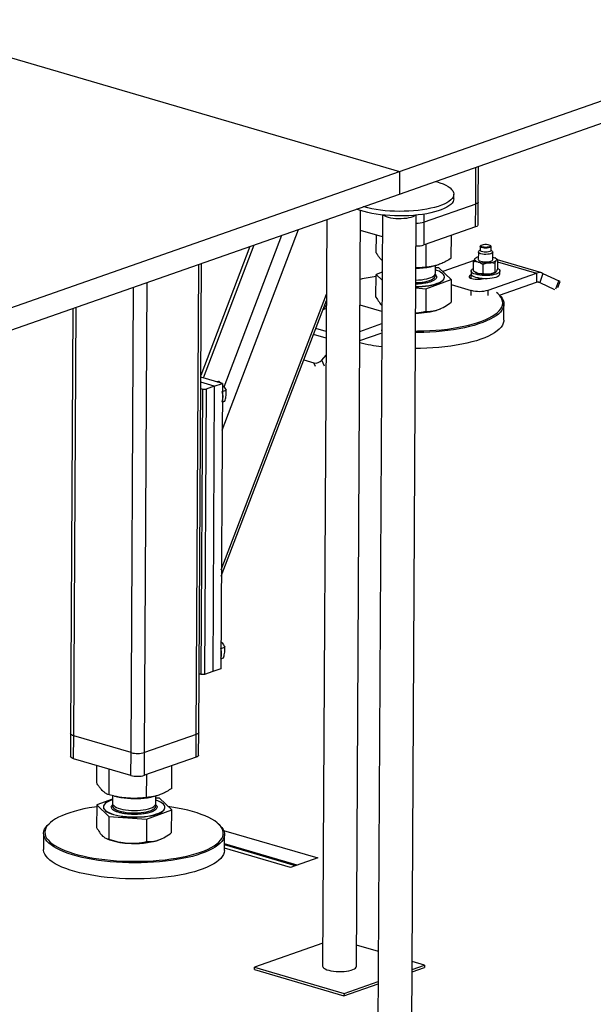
# Model space of a CAD drawing. Header units: millimetres. Extents: x 5 to 589, y 5 to 415.
# Tile 13 of 120: x 147 to 159, y 34 to 54. Entities that reach past the tile are written whole.
import ezdxf

# ---------------------------------------------------------------- set-up
doc = ezdxf.new("R2010")
doc.units = ezdxf.units.MM
doc.layers.add('TRAIT-FORT', color=4, linetype='Continuous', lineweight=25)

msp = doc.modelspace()

# ---------------------------------------------------------------- linework, layer by layer
at = {"layer": 'TRAIT-FORT', "color": 4, "linetype": 'Continuous', "lineweight": 25}
for p, q in [((154.913, 50.857), (164.947, 54.375)), ((143.763, 54.124), (154.913, 50.857)), ((154.91, 50.391), (164.944, 53.909)), ((156.492, 50.183), (156.496, 50.947)), ((156.543, 50.225), (156.547, 50.965)), ((144.879, 47.338), (154.913, 50.857)), ((154.913, 50.857), (154.91, 50.391)), ((144.876, 46.873), (154.91, 50.391)), ((156.035, 50.29), (156.035, 50.385)), ((156.492, 50.183), (155.421, 49.808)), ((156.489, 49.709), (156.492, 50.183)), ((156.54, 49.752), (156.543, 50.225)), ((153.403, 49.863), (153.317, 34.371)), ((154.017, 34.367), (154.104, 50.049)), ((154.104, 50.048), (154.105, 50.049)), ((154.558, 49.956), (154.433, 27.585)), ((155.133, 27.581), (155.258, 49.952)), ((155.421, 49.808), (155.422, 49.973)), ((151.231, 45.492), (152.819, 49.658)), ((155.419, 49.334), (155.421, 49.808)), ((156.489, 49.709), (155.419, 49.334)), ((151.272, 46.389), (152.471, 49.536)), ((154.555, 49.501), (154.102, 49.634)), ((154.429, 49.169), (154.431, 49.537)), ((155.985, 49.061), (155.988, 49.534)), ((151.809, 49.304), (150.788, 46.625)), ((150.847, 46.575), (151.899, 49.335)), ((155.462, 48.873), (155.464, 49.35)), ((156.584, 49.305), (156.584, 49.222)), ((156.603, 49.327), (156.591, 49.317)), ((156.803, 49.316), (156.791, 49.326)), ((156.809, 49.221), (156.809, 49.304)), ((156.497, 49.067), (156.489, 49.062)), ((156.546, 49.187), (156.545, 49.033)), ((156.584, 49.228), (156.555, 49.203)), ((156.838, 49.201), (156.809, 49.227)), ((156.845, 49.031), (156.846, 49.185)), ((156.906, 49.057), (156.894, 49.065)), ((156.943, 49.032), (156.942, 48.842)), ((150.695, 39.179), (150.75, 48.932)), ((150.747, 39.222), (150.801, 48.95)), ((155.552, 48.882), (155.597, 48.891)), ((155.655, 48.746), (155.656, 48.906)), ((155.728, 48.857), (155.656, 48.862)), ((155.983, 48.615), (155.728, 48.857)), ((156.458, 49.012), (155.806, 48.783)), ((156.446, 48.795), (156.447, 48.985)), ((156.638, 48.927), (156.637, 48.738)), ((156.886, 48.951), (156.885, 48.761)), ((157.863, 48.753), (156.943, 49.023)), ((156.943, 48.986), (157.753, 48.748)), ((154.423, 48.252), (154.426, 48.722)), ((154.551, 48.767), (154.426, 48.722)), ((154.426, 48.722), (154.55, 48.604)), ((155.843, 48.665), (155.843, 48.67)), ((156.394, 48.797), (156.394, 48.737)), ((156.401, 48.717), (156.396, 48.715)), ((156.396, 48.64), (156.396, 48.715)), ((156.483, 48.77), (156.495, 48.762)), ((156.543, 48.653), (156.543, 48.621)), ((156.657, 48.639), (156.661, 48.64)), ((156.75, 48.396), (157.753, 48.748)), ((156.892, 48.76), (156.9, 48.764)), ((156.994, 48.734), (156.994, 48.793)), ((157.753, 48.748), (157.752, 48.559)), ((157.886, 48.744), (157.819, 48.557)), ((157.886, 48.744), (158.216, 48.59)), ((149.343, 38.801), (149.397, 48.458)), ((149.625, 38.804), (149.68, 48.557)), ((155.249, 48.441), (155.459, 48.427)), ((155.459, 48.427), (155.456, 47.957)), ((155.459, 48.427), (155.983, 48.615)), ((155.983, 48.615), (155.98, 48.145)), ((155.982, 48.514), (156.397, 48.392)), ((156.987, 48.291), (157.752, 48.559)), ((157.795, 48.564), (157.819, 48.557)), ((157.819, 48.557), (158.124, 48.413)), ((158.156, 48.425), (158.216, 48.59)), ((158.196, 48.452), (158.241, 48.575)), ((151.215, 42.594), (153.395, 48.313)), ((156.396, 48.282), (156.397, 48.392)), ((156.749, 48.286), (156.75, 48.396)), ((156.967, 48.31), (156.944, 48.331)), ((148.137, 48.016), (148.087, 39.197)), ((148.153, 39.149), (148.203, 48.039)), ((151.215, 42.464), (153.394, 48.183)), ((153.393, 48.015), (153.32, 47.989)), ((154.547, 47.953), (154.093, 48.085)), ((155.758, 48.009), (155.762, 48.01)), ((157.075, 47.775), (157.076, 48.106)), ((153.326, 48.004), (153.326, 47.991)), ((155.718, 47.993), (155.758, 48.009)), ((153.39, 47.538), (153.172, 47.602)), ((154.09, 47.541), (154.545, 47.701)), ((153.39, 47.401), (153.125, 47.479)), ((154.089, 47.352), (154.527, 47.505)), ((154.544, 47.558), (154.527, 47.56)), ((153.3, 46.943), (153.388, 47.046)), ((152.923, 46.948), (153.134, 46.886)), ((153.168, 46.813), (153.134, 46.886)), ((153.358, 46.819), (153.3, 46.943)), ((151.237, 46.46), (150.788, 46.592)), ((151.07, 46.402), (150.787, 46.484)), ((151.07, 46.402), (150.902, 46.343)), ((151.07, 46.402), (151.037, 40.481)), ((151.07, 46.402), (151.237, 46.46)), ((151.138, 46.489), (151.17, 46.501)), ((151.17, 46.501), (151.202, 46.471)), ((151.237, 46.46), (151.204, 40.539)), ((150.787, 46.356), (150.832, 46.342)), ((150.799, 40.421), (150.832, 46.342)), ((150.832, 46.342), (150.902, 46.343)), ((150.902, 46.343), (150.869, 40.422)), ((151.236, 46.29), (151.314, 46.318)), ((151.235, 46.074), (151.291, 46.094)), ((151.206, 40.961), (151.285, 40.989)), ((151.205, 40.745), (151.261, 40.765)), ((151.037, 40.481), (150.869, 40.422)), ((151.204, 40.539), (151.037, 40.481)), ((150.799, 40.421), (150.754, 40.434)), ((150.869, 40.422), (150.799, 40.421)), ((148.087, 39.197), (148.085, 38.723)), ((148.151, 38.675), (148.153, 39.149)), ((149.343, 38.801), (148.153, 39.149)), ((150.695, 39.179), (149.625, 38.804)), ((150.693, 38.705), (150.695, 39.179)), ((150.744, 38.748), (150.747, 39.222)), ((149.34, 38.327), (148.151, 38.675)), ((149.34, 38.327), (149.343, 38.801)), ((149.623, 38.33), (149.625, 38.804)), ((150.693, 38.705), (149.623, 38.33)), ((148.632, 38.165), (148.634, 38.534)), ((148.887, 37.923), (148.89, 38.459)), ((150.189, 38.058), (150.192, 38.53)), ((149.665, 37.869), (149.668, 38.346)), ((148.959, 37.837), (148.63, 37.719)), ((148.96, 37.906), (148.959, 37.747)), ((149.003, 37.895), (149.064, 37.882)), ((149.755, 37.878), (149.801, 37.887)), ((149.859, 37.742), (149.86, 37.902)), ((149.932, 37.853), (149.859, 37.858)), ((150.187, 37.611), (149.932, 37.853)), ((148.63, 37.719), (148.627, 37.249)), ((148.63, 37.719), (148.884, 37.477)), ((148.769, 37.673), (148.769, 37.669)), ((148.943, 37.702), (148.965, 37.725)), ((149.663, 37.423), (150.187, 37.611)), ((150.047, 37.662), (150.047, 37.666)), ((150.184, 37.141), (150.187, 37.611)), ((148.884, 37.477), (148.882, 37.007)), ((148.884, 37.477), (149.663, 37.423)), ((149.663, 37.423), (149.66, 36.953)), ((147.665, 37.347), (147.642, 37.326)), ((151.171, 37.306), (151.148, 37.327)), ((151.262, 37.188), (153.217, 36.615)), ((147.53, 37.124), (147.528, 36.792)), ((148.821, 37.023), (148.847, 37.011)), ((149.922, 36.989), (149.962, 37.005)), ((149.962, 37.005), (149.966, 37.007)), ((151.278, 36.771), (151.28, 37.103)), ((152.789, 36.465), (151.279, 36.908)), ((152.756, 36.454), (151.279, 36.886)), ((152.648, 36.416), (151.279, 36.817)), ((153.217, 36.615), (152.648, 36.416)), ((153.319, 34.845), (151.901, 34.348)), ((154.472, 34.671), (154.019, 34.804)), ((151.901, 34.348), (153.76, 33.803)), ((151.901, 34.3), (151.901, 34.348)), ((155.17, 34.298), (155.432, 34.39)), ((155.17, 34.25), (155.432, 34.342)), ((155.432, 34.39), (155.171, 34.466)), ((155.432, 34.39), (155.432, 34.342)), ((151.901, 34.3), (153.759, 33.756)), ((153.759, 33.756), (154.468, 34.004)), ((153.76, 33.803), (154.469, 34.052)), ((153.76, 33.803), (153.759, 33.756))]:
    msp.add_line(p, q, dxfattribs=at)
at = {"layer": 'TRAIT-FORT', "color": 4, "linetype": 'Continuous', "lineweight": 25, "flags": 128}
for points in [[(155.666, 50.654), (155.681, 50.649), (155.75, 50.626), (155.813, 50.601), (155.869, 50.575), (155.917, 50.546), (155.958, 50.517), (155.99, 50.487), (156.014, 50.456), (156.029, 50.424), (156.035, 50.392), (156.032, 50.361), (156.021, 50.329), (156.001, 50.298), (155.973, 50.267), (155.936, 50.238), (155.891, 50.21), (155.839, 50.183), (155.779, 50.158), (155.712, 50.135), (155.639, 50.113), (155.561, 50.094), (155.477, 50.077), (155.389, 50.063), (155.297, 50.051), (155.202, 50.042), (155.105, 50.035), (155.007, 50.032), (154.907, 50.031), (154.808, 50.033), (154.709, 50.038), (154.612, 50.045), (154.517, 50.056), (154.426, 50.068), (154.338, 50.084), (154.255, 50.102), (154.176, 50.122), (154.158, 50.127)], [(156.035, 50.29), (156.032, 50.266), (156.021, 50.234), (156.001, 50.203), (155.972, 50.173), (155.935, 50.143), (155.891, 50.115), (155.838, 50.088), (155.778, 50.063), (155.712, 50.04), (155.639, 50.018), (155.56, 49.999), (155.477, 49.982), (155.389, 49.968), (155.297, 49.956), (155.202, 49.947), (155.105, 49.941), (155.006, 49.937), (154.907, 49.936), (154.807, 49.938), (154.709, 49.943), (154.612, 49.951), (154.517, 49.961), (154.425, 49.974), (154.337, 49.989), (154.254, 50.007), (154.176, 50.027), (154.103, 50.049), (154.037, 50.073), (154.022, 50.08)], [(156.543, 50.225), (156.541, 50.216), (156.531, 50.204), (156.515, 50.193), (156.492, 50.183)], [(156.543, 50.225), (156.541, 50.216), (156.531, 50.204), (156.515, 50.193), (156.492, 50.183)], [(155.239, 49.95), (155.217, 49.934), (155.186, 49.919), (155.148, 49.906), (155.104, 49.895), (155.055, 49.886), (155.003, 49.88), (154.947, 49.877), (154.891, 49.877), (154.835, 49.879), (154.781, 49.885), (154.731, 49.893), (154.684, 49.903), (154.644, 49.916), (154.611, 49.931), (154.585, 49.947), (154.577, 49.954)], [(156.54, 49.752), (156.538, 49.743), (156.529, 49.73), (156.512, 49.719), (156.489, 49.709)], [(156.73, 49.27), (156.699, 49.268), (156.667, 49.27), (156.638, 49.274), (156.613, 49.281), (156.595, 49.289), (156.586, 49.299), (156.585, 49.309), (156.591, 49.317)], [(156.727, 49.285), (156.697, 49.284), (156.668, 49.286), (156.641, 49.29), (156.619, 49.296), (156.604, 49.305), (156.597, 49.314), (156.6, 49.324), (156.61, 49.332), (156.629, 49.34), (156.653, 49.345), (156.682, 49.348), (156.712, 49.348), (156.74, 49.345), (156.765, 49.339), (156.784, 49.332), (156.794, 49.323), (156.797, 49.313), (156.79, 49.304), (156.775, 49.296), (156.754, 49.289), (156.727, 49.285)], [(156.803, 49.316), (156.808, 49.309), (156.809, 49.299), (156.8, 49.289), (156.783, 49.281), (156.759, 49.274), (156.73, 49.27)], [(156.543, 48.98), (156.523, 48.987), (156.505, 48.994), (156.491, 49.003), (156.481, 49.012), (156.474, 49.021), (156.471, 49.03), (156.471, 49.039), (156.476, 49.049)], [(156.545, 49.033), (156.546, 49.027), (156.555, 49.015), (156.573, 49.005), (156.598, 48.996), (156.63, 48.989), (156.665, 48.985), (156.703, 48.984), (156.74, 48.986)], [(156.741, 49.14), (156.704, 49.138), (156.666, 49.139), (156.631, 49.143), (156.599, 49.15), (156.574, 49.159), (156.556, 49.169), (156.547, 49.181), (156.548, 49.193), (156.555, 49.203)], [(156.73, 49.187), (156.698, 49.185), (156.667, 49.187), (156.637, 49.191), (156.613, 49.198), (156.595, 49.206), (156.585, 49.216), (156.584, 49.222)], [(156.809, 49.221), (156.808, 49.216), (156.8, 49.206), (156.783, 49.198), (156.759, 49.191), (156.73, 49.187)], [(156.838, 49.201), (156.842, 49.196), (156.846, 49.184), (156.841, 49.172), (156.827, 49.161), (156.804, 49.152), (156.775, 49.144), (156.741, 49.14)], [(156.848, 49.084), (156.868, 49.077), (156.886, 49.069), (156.9, 49.061), (156.91, 49.052), (156.917, 49.043), (156.92, 49.034), (156.92, 49.024), (156.915, 49.015)], [(156.942, 48.848), (156.961, 48.838), (156.981, 48.822), (156.992, 48.806), (156.994, 48.789), (156.987, 48.772), (156.971, 48.756), (156.946, 48.742), (156.914, 48.729), (156.876, 48.718), (156.832, 48.709), (156.783, 48.703), (156.732, 48.7), (156.68, 48.699), (156.628, 48.702), (156.578, 48.707), (156.532, 48.715), (156.491, 48.725), (156.455, 48.738), (156.427, 48.752), (156.408, 48.768), (156.397, 48.784), (156.394, 48.801), (156.402, 48.818), (156.417, 48.833), (156.442, 48.848), (156.446, 48.85)], [(156.74, 48.986), (156.774, 48.991), (156.803, 48.998), (156.826, 49.007), (156.84, 49.019), (156.845, 49.03), (156.845, 49.031)], [(155.249, 48.469), (155.305, 48.471), (155.379, 48.476), (155.451, 48.484), (155.519, 48.494), (155.582, 48.507), (155.641, 48.522), (155.693, 48.539), (155.738, 48.558), (155.776, 48.579), (155.806, 48.601), (155.827, 48.624), (155.84, 48.648), (155.843, 48.672), (155.838, 48.697), (155.824, 48.721), (155.801, 48.744), (155.77, 48.766), (155.731, 48.787), (155.684, 48.806), (155.655, 48.816)], [(155.249, 48.465), (155.305, 48.466), (155.379, 48.471), (155.451, 48.479), (155.519, 48.489), (155.582, 48.502), (155.641, 48.517), (155.693, 48.534), (155.738, 48.554), (155.776, 48.574), (155.806, 48.597), (155.827, 48.62), (155.84, 48.644), (155.843, 48.665)], [(155.25, 48.605), (155.304, 48.607), (155.364, 48.613), (155.421, 48.621), (155.474, 48.632), (155.522, 48.645), (155.563, 48.659), (155.597, 48.676), (155.624, 48.694), (155.643, 48.713), (155.653, 48.733), (155.655, 48.746)], [(155.25, 48.554), (155.257, 48.554), (155.319, 48.557), (155.378, 48.563), (155.434, 48.572), (155.486, 48.583), (155.532, 48.597), (155.572, 48.612), (155.605, 48.629), (155.629, 48.648), (155.646, 48.667)], [(156.396, 48.715), (156.374, 48.705), (156.359, 48.694), (156.352, 48.681), (156.354, 48.669), (156.365, 48.657), (156.383, 48.646), (156.41, 48.636), (156.441, 48.629), (156.478, 48.624), (156.516, 48.621), (156.555, 48.622), (156.593, 48.625), (156.627, 48.631), (156.657, 48.639)], [(156.394, 48.737), (156.396, 48.725), (156.407, 48.709), (156.427, 48.693), (156.455, 48.679), (156.49, 48.666), (156.532, 48.656), (156.578, 48.648), (156.628, 48.642), (156.679, 48.64), (156.732, 48.64), (156.783, 48.644), (156.831, 48.65), (156.875, 48.658), (156.914, 48.669), (156.946, 48.683), (156.97, 48.697), (156.986, 48.713), (156.993, 48.73), (156.994, 48.734)], [(155.244, 47.548), (155.285, 47.549), (155.412, 47.551), (155.538, 47.557), (155.663, 47.565), (155.785, 47.576), (155.905, 47.589), (156.021, 47.606), (156.134, 47.625), (156.242, 47.646), (156.345, 47.669), (156.443, 47.695), (156.534, 47.723), (156.62, 47.753), (156.698, 47.785), (156.77, 47.819), (156.834, 47.854), (156.89, 47.89), (156.938, 47.928), (156.978, 47.966), (157.009, 48.006), (157.032, 48.046), (157.046, 48.086), (157.051, 48.127), (157.048, 48.168), (157.036, 48.209), (157.015, 48.249), (156.985, 48.289), (156.947, 48.328), (156.925, 48.347)], [(156.967, 48.31), (156.97, 48.307), (157.009, 48.268), (157.039, 48.227), (157.06, 48.186), (157.073, 48.145), (157.076, 48.103), (157.071, 48.062), (157.057, 48.021), (157.034, 47.98), (157.002, 47.94), (156.961, 47.901), (156.913, 47.863), (156.856, 47.826), (156.791, 47.791), (156.718, 47.757), (156.639, 47.724), (156.552, 47.694), (156.459, 47.666), (156.36, 47.639), (156.256, 47.615), (156.146, 47.594), (156.032, 47.575), (155.914, 47.558), (155.793, 47.545), (155.669, 47.533), (155.543, 47.525), (155.415, 47.52), (155.286, 47.517), (155.244, 47.517)], [(153.365, 48.005), (153.352, 48.027), (153.342, 48.048)], [(157.075, 47.775), (157.073, 47.751), (157.063, 47.71), (157.044, 47.669), (157.017, 47.629), (156.981, 47.589), (156.936, 47.55), (156.883, 47.513), (156.822, 47.477), (156.754, 47.442), (156.677, 47.409), (156.594, 47.377), (156.505, 47.348), (156.409, 47.321), (156.307, 47.296), (156.2, 47.273), (156.088, 47.252), (155.972, 47.235), (155.852, 47.22), (155.729, 47.207), (155.604, 47.197), (155.477, 47.19), (155.348, 47.186), (155.242, 47.185)], [(148.153, 39.149), (148.127, 39.158), (148.107, 39.169), (148.093, 39.181), (148.087, 39.194), (148.087, 39.197)], [(148.153, 39.149), (148.127, 39.158), (148.107, 39.169), (148.093, 39.181), (148.087, 39.194), (148.087, 39.197)], [(150.747, 39.222), (150.745, 39.213), (150.735, 39.2), (150.719, 39.189), (150.695, 39.179)], [(150.747, 39.222), (150.745, 39.213), (150.735, 39.2), (150.719, 39.189), (150.695, 39.179)], [(148.151, 38.675), (148.124, 38.685), (148.104, 38.696), (148.091, 38.707), (148.085, 38.72), (148.085, 38.723)], [(150.744, 38.748), (150.742, 38.739), (150.733, 38.727), (150.716, 38.715), (150.693, 38.705)], [(148.959, 37.817), (148.92, 37.804), (148.875, 37.785), (148.837, 37.764), (148.807, 37.742), (148.786, 37.719), (148.773, 37.695), (148.77, 37.671), (148.775, 37.647), (148.789, 37.623), (148.812, 37.6), (148.843, 37.577), (148.882, 37.556), (148.929, 37.537), (148.982, 37.52), (149.041, 37.504), (149.106, 37.491), (149.174, 37.481), (149.246, 37.473), (149.321, 37.468), (149.396, 37.465), (149.472, 37.466), (149.546, 37.469), (149.619, 37.476), (149.689, 37.485), (149.755, 37.496), (149.816, 37.51), (149.871, 37.527), (149.92, 37.545), (149.962, 37.565), (149.996, 37.586), (150.021, 37.609), (150.038, 37.633), (150.046, 37.657), (150.046, 37.681), (150.036, 37.705), (150.017, 37.729), (149.99, 37.751), (149.955, 37.773), (149.912, 37.793), (149.862, 37.812), (149.859, 37.812)], [(148.63, 37.678), (148.585, 37.672), (148.473, 37.653), (148.365, 37.632), (148.262, 37.608), (148.164, 37.582), (148.073, 37.554), (147.987, 37.524), (147.909, 37.492), (147.837, 37.459), (147.773, 37.424), (147.717, 37.387), (147.669, 37.35), (147.629, 37.311), (147.598, 37.272), (147.575, 37.232), (147.561, 37.191), (147.555, 37.15), (147.559, 37.109), (147.571, 37.069), (147.592, 37.028), (147.622, 36.988), (147.66, 36.949), (147.707, 36.911)], [(147.707, 36.911), (147.761, 36.874), (147.824, 36.838), (147.894, 36.803), (147.971, 36.77), (148.055, 36.739), (148.146, 36.71), (148.242, 36.682), (148.344, 36.657), (148.451, 36.634), (148.563, 36.614), (148.678, 36.596), (148.797, 36.581), (148.919, 36.568), (149.044, 36.558), (149.17, 36.551), (149.297, 36.546), (149.425, 36.545), (149.552, 36.546), (149.679, 36.55), (149.805, 36.557), (149.928, 36.566), (150.049, 36.579), (150.168, 36.594), (150.282, 36.611), (150.392, 36.631), (150.498, 36.654), (150.598, 36.678), (150.693, 36.705), (150.782, 36.734), (150.864, 36.765), (150.939, 36.798), (151.006, 36.832), (151.067, 36.868), (151.119, 36.905), (151.163, 36.943), (151.199, 36.982), (151.226, 37.022), (151.244, 37.062), (151.254, 37.103), (151.255, 37.144), (151.247, 37.185), (151.23, 37.225), (151.205, 37.266), (151.171, 37.305), (151.128, 37.344), (151.078, 37.382), (151.019, 37.418), (150.953, 37.454), (150.879, 37.487), (150.799, 37.52), (150.711, 37.55), (150.618, 37.578), (150.518, 37.604), (150.414, 37.628), (150.304, 37.65), (150.191, 37.669), (150.114, 37.68)], [(148.769, 37.669), (148.769, 37.666), (148.775, 37.642), (148.789, 37.618), (148.812, 37.595), (148.843, 37.573), (148.882, 37.552), (148.929, 37.532), (148.982, 37.515), (149.041, 37.5), (149.106, 37.487), (149.174, 37.476), (149.246, 37.468), (149.321, 37.463), (149.396, 37.461), (149.472, 37.461), (149.546, 37.465), (149.619, 37.471), (149.689, 37.48), (149.755, 37.492), (149.816, 37.506), (149.871, 37.522), (149.92, 37.54), (149.962, 37.56), (149.996, 37.582), (150.021, 37.604), (150.038, 37.628), (150.046, 37.652), (150.047, 37.662)], [(148.959, 37.747), (148.959, 37.74), (148.967, 37.72), (148.983, 37.701), (149.007, 37.682), (149.039, 37.665), (149.078, 37.649), (149.124, 37.635), (149.175, 37.623), (149.231, 37.613), (149.29, 37.606), (149.352, 37.602), (149.414, 37.601), (149.477, 37.602), (149.538, 37.606), (149.597, 37.613), (149.652, 37.622), (149.702, 37.634), (149.747, 37.648), (149.785, 37.664), (149.816, 37.681), (149.838, 37.7), (149.853, 37.719), (149.859, 37.739), (149.859, 37.742)], [(148.966, 37.722), (148.959, 37.704), (148.96, 37.684), (148.97, 37.664), (148.988, 37.645), (149.014, 37.626), (149.048, 37.609), (149.089, 37.594), (149.136, 37.58), (149.188, 37.569), (149.245, 37.56), (149.305, 37.554), (149.367, 37.55), (149.43, 37.55), (149.492, 37.552), (149.553, 37.556), (149.611, 37.564), (149.665, 37.574), (149.714, 37.586), (149.757, 37.601), (149.793, 37.617), (149.822, 37.634), (149.843, 37.653), (149.855, 37.673), (149.858, 37.693), (149.853, 37.713), (149.851, 37.717)], [(147.684, 36.884), (147.637, 36.923), (147.598, 36.963), (147.568, 37.003), (147.546, 37.044), (147.534, 37.085), (147.53, 37.127), (147.536, 37.168), (147.55, 37.209), (147.573, 37.25), (147.605, 37.29), (147.642, 37.326)], [(151.171, 37.306), (151.194, 37.284), (151.229, 37.244), (151.255, 37.203), (151.271, 37.162), (151.28, 37.12), (151.279, 37.079), (151.269, 37.038), (151.25, 36.997), (151.223, 36.956), (151.186, 36.917), (151.142, 36.878), (151.089, 36.841), (151.028, 36.804), (150.959, 36.77), (150.883, 36.737), (150.8, 36.705), (150.71, 36.676), (150.614, 36.648), (150.513, 36.623), (150.406, 36.601), (150.294, 36.58), (150.178, 36.563), (150.058, 36.547), (149.935, 36.535), (149.81, 36.525), (149.683, 36.518), (149.554, 36.514), (149.425, 36.513), (149.295, 36.515), (149.166, 36.519), (149.039, 36.527), (148.913, 36.537), (148.789, 36.55), (148.668, 36.565), (148.551, 36.583), (148.438, 36.604), (148.33, 36.627), (148.226, 36.653), (148.128, 36.68), (148.037, 36.71), (147.952, 36.742), (147.873, 36.775), (147.802, 36.81), (147.739, 36.846), (147.684, 36.884)], [(151.278, 36.771), (151.278, 36.768), (151.273, 36.727), (151.259, 36.686), (151.236, 36.645), (151.204, 36.605), (151.163, 36.566), (151.115, 36.528), (151.058, 36.491), (150.993, 36.455), (150.92, 36.421), (150.841, 36.389), (150.754, 36.359), (150.661, 36.33), (150.562, 36.304), (150.458, 36.28), (150.348, 36.259), (150.234, 36.24), (150.116, 36.223), (149.995, 36.209), (149.871, 36.198), (149.745, 36.19), (149.617, 36.184), (149.488, 36.182), (149.358, 36.182), (149.229, 36.185), (149.101, 36.191), (148.974, 36.2), (148.849, 36.211), (148.726, 36.225), (148.607, 36.242), (148.492, 36.262), (148.381, 36.284), (148.275, 36.308), (148.175, 36.335), (148.08, 36.363), (147.991, 36.394), (147.91, 36.426), (147.835, 36.461), (147.768, 36.496), (147.709, 36.534), (147.657, 36.572), (147.614, 36.611), (147.58, 36.651), (147.554, 36.692), (147.537, 36.733), (147.529, 36.775), (147.528, 36.792)], [(153.317, 34.371), (153.318, 34.362), (153.326, 34.344), (153.344, 34.327), (153.369, 34.311), (153.403, 34.296), (153.443, 34.284), (153.489, 34.273), (153.54, 34.265), (153.594, 34.259), (153.65, 34.257), (153.706, 34.257), (153.761, 34.26), (153.814, 34.266), (153.863, 34.275), (153.907, 34.286), (153.945, 34.299), (153.975, 34.314), (153.998, 34.331), (154.012, 34.348), (154.017, 34.366), (154.017, 34.367)]]:
    msp.add_lwpolyline(points, dxfattribs=at)
at = {"layer": 'TRAIT-FORT', "color": 4, "linetype": 'Continuous', "lineweight": 25}
for centre, radius, start, end in [((155.28, 50.278), 0.491, 267.2795, 286.6969), ((155.277, 49.805), 0.491, 267.2795, 286.6969), ((156.573, 48.952), 0.137, 101.511, 135.054), ((155.233, 50.51), 1.659, 270.655, 281.0872), ((156.699, 49.57), 0.611, 255.2005, 275.9524), ((156.767, 49.199), 0.237, 268.9123, 308.7882), ((154.952, 44.923), 3.795, 97.9685, 103.0263), ((155.605, 48.695), 0.0501, 325.8456, 30.5933), ((156.594, 48.932), 0.196, 239.8882, 254.4992), ((156.698, 49.334), 0.611, 255.2005, 275.9524), ((156.744, 49.063), 0.337, 272.9079, 296.1667), ((157.815, 48.586), 0.174, 65.7733, 110.9147), ((157.783, 48.478), 0.087, 65.7733, 110.9147), ((158.205, 48.544), 0.0474, 40.406, 76.0034), ((156.566, 49.029), 0.658, 255.1271, 286.2293), ((153.597, 48.166), 0.248, 196.8647, 214.6446), ((155.258, 49.424), 1.503, 269.5431, 287.8132), ((155.035, 51.303), 4.106, 256.6816, 263.1109), ((153.168, 47.057), 0.174, 258.8782, 319.3271), ((150.931, 46.188), 0.32, 341.9727, 18.0369), ((150.901, 40.859), 0.32, 341.9727, 18.0369), ((149.478, 39.31), 0.527, 255.1271, 286.2293), ((149.475, 38.836), 0.527, 255.1271, 286.2293), ((149.421, 39.666), 1.82, 258.6685, 276.0428), ((149.47, 39.291), 1.442, 275.6982, 281.4343), ((149.329, 38.243), 1.323, 248.6522, 267.4946), ((149.424, 38.618), 1.704, 264.8239, 286.9794)]:
    msp.add_arc(centre, radius, start, end, dxfattribs=at)
for points, knots in [([(154.552, 49.011), (154.549, 49.014), (154.533, 49.028), (154.505, 49.061), (154.468, 49.109), (154.442, 49.148), (154.429, 49.169)], [0, 0, 0, 0, 0.088199, 0.370497, 0.669662, 1, 1, 1, 1]), ([(155.985, 49.061), (155.95, 49.039), (155.884, 48.998), (155.787, 48.95), (155.7, 48.917), (155.62, 48.895), (155.542, 48.88), (155.489, 48.875), (155.462, 48.873)], [0, 0, 0, 0, 0.202068, 0.3827, 0.555315, 0.692992, 0.838894, 1, 1, 1, 1]), ([(156.447, 48.985), (156.452, 48.998), (156.461, 49.024), (156.471, 49.04), (156.476, 49.049)], [0, 0, 0, 0, 0.493244, 1, 1, 1, 1]), ([(156.476, 49.049), (156.48, 49.054), (156.485, 49.06), (156.489, 49.062), (156.49, 49.062)], [0, 0, 0, 0, 0.8795809, 1, 1, 1, 1]), ([(156.906, 49.056), (156.914, 49.052), (156.926, 49.045), (156.938, 49.035), (156.943, 49.032)], [0, 0, 0, 0, 0.594816, 1, 1, 1, 1]), ([(156.943, 49.032), (156.939, 49.032), (156.93, 49.032), (156.92, 49.021), (156.915, 49.015)], [0, 0, 0, 0, 0.493244, 1, 1, 1, 1]), ([(155.462, 48.873), (155.41, 48.867), (155.34, 48.858), (155.269, 48.857), (155.252, 48.857)], [0, 0, 0, 0, 0.74641, 1, 1, 1, 1]), ([(156.543, 48.98), (156.529, 48.983), (156.502, 48.989), (156.47, 48.988), (156.452, 48.985), (156.447, 48.985)], [0, 0, 0, 0, 0.413688, 0.838028, 1, 1, 1, 1]), ([(156.638, 48.927), (156.623, 48.938), (156.592, 48.961), (156.559, 48.973), (156.543, 48.98)], [0, 0, 0, 0, 0.493244, 1, 1, 1, 1]), ([(156.762, 48.963), (156.745, 48.96), (156.709, 48.955), (156.668, 48.94), (156.645, 48.93), (156.638, 48.927)], [0, 0, 0, 0, 0.413688, 0.838028, 1, 1, 1, 1]), ([(156.886, 48.951), (156.866, 48.955), (156.826, 48.965), (156.784, 48.963), (156.762, 48.963)], [0, 0, 0, 0, 0.493244, 1, 1, 1, 1]), ([(156.915, 49.015), (156.911, 49.008), (156.903, 48.995), (156.893, 48.971), (156.888, 48.955), (156.886, 48.951)], [0, 0, 0, 0, 0.413688, 0.838028, 1, 1, 1, 1]), ([(156.942, 48.842), (156.938, 48.829), (156.928, 48.803), (156.919, 48.786), (156.914, 48.778)], [0, 0, 0, 0, 0.493244, 1, 1, 1, 1]), ([(155.67, 48.641), (155.663, 48.632), (155.648, 48.614), (155.605, 48.588), (155.545, 48.564), (155.47, 48.545), (155.398, 48.533), (155.336, 48.527), (155.292, 48.523), (155.263, 48.523), (155.25, 48.523)], [0, 0, 0, 0, 0.143184, 0.294945, 0.453015, 0.61444, 0.775865, 0.854991, 0.934138, 1, 1, 1, 1]), ([(155.648, 48.726), (155.652, 48.722), (155.663, 48.713), (155.676, 48.694), (155.683, 48.669), (155.675, 48.651), (155.67, 48.641)], [0, 0, 0, 0, 0.15171, 0.331185, 0.675316, 1, 1, 1, 1]), ([(156.541, 48.743), (156.528, 48.748), (156.501, 48.758), (156.469, 48.778), (156.451, 48.791), (156.446, 48.795)], [0, 0, 0, 0, 0.413688, 0.838028, 1, 1, 1, 1]), ([(156.637, 48.738), (156.622, 48.736), (156.591, 48.732), (156.558, 48.739), (156.541, 48.743)], [0, 0, 0, 0, 0.493244, 1, 1, 1, 1]), ([(156.761, 48.726), (156.743, 48.725), (156.708, 48.724), (156.667, 48.73), (156.643, 48.736), (156.637, 48.738)], [0, 0, 0, 0, 0.413688, 0.838028, 1, 1, 1, 1]), ([(156.885, 48.761), (156.865, 48.753), (156.825, 48.736), (156.782, 48.729), (156.761, 48.726)], [0, 0, 0, 0, 0.493244, 1, 1, 1, 1]), ([(156.914, 48.778), (156.91, 48.773), (156.901, 48.763), (156.892, 48.761), (156.887, 48.761), (156.885, 48.761)], [0, 0, 0, 0, 0.413688, 0.838028, 1, 1, 1, 1]), ([(154.423, 48.252), (154.444, 48.217), (154.475, 48.164), (154.517, 48.108), (154.537, 48.087), (154.547, 48.077)], [0, 0, 0, 0, 0.507691, 0.765577, 1, 1, 1, 1]), ([(155.718, 47.993), (155.762, 48.012), (155.851, 48.049), (155.937, 48.113), (155.98, 48.145)], [0, 0, 0, 0, 0.494511, 1, 1, 1, 1]), ([(155.246, 47.927), (155.251, 47.927), (155.323, 47.928), (155.392, 47.943), (155.456, 47.957)], [0, 0, 0, 0, 0.071157, 1, 1, 1, 1]), ([(155.456, 47.957), (155.499, 47.956), (155.563, 47.956), (155.651, 47.971), (155.696, 47.986), (155.718, 47.993)], [0, 0, 0, 0, 0.495251, 0.746818, 1, 1, 1, 1]), ([(151.17, 46.501), (151.159, 46.499), (151.148, 46.496), (151.131, 46.492), (151.129, 46.492)], [0, 0, 0, 0, 0.87968, 1, 1, 1, 1]), ([(151.237, 46.434), (151.245, 46.425), (151.265, 46.402), (151.291, 46.363), (151.307, 46.333), (151.314, 46.318)], [0, 0, 0, 0, 0.240127, 0.616582, 1, 1, 1, 1]), ([(151.291, 46.094), (151.299, 46.124), (151.312, 46.174), (151.319, 46.242), (151.318, 46.286), (151.315, 46.311), (151.314, 46.318)], [0, 0, 0, 0, 0.385549, 0.637642, 0.896546, 1, 1, 1, 1]), ([(151.207, 41.105), (151.215, 41.096), (151.235, 41.073), (151.261, 41.034), (151.277, 41.004), (151.285, 40.989)], [0, 0, 0, 0, 0.240127, 0.616582, 1, 1, 1, 1]), ([(151.261, 40.765), (151.269, 40.795), (151.282, 40.845), (151.289, 40.913), (151.288, 40.957), (151.285, 40.982), (151.285, 40.989)], [0, 0, 0, 0, 0.385549, 0.637642, 0.896546, 1, 1, 1, 1]), ([(148.887, 37.923), (148.87, 37.93), (148.838, 37.943), (148.79, 37.975), (148.748, 38.013), (148.709, 38.057), (148.672, 38.106), (148.646, 38.144), (148.632, 38.165)], [0, 0, 0, 0, 0.202068, 0.3827, 0.555315, 0.692992, 0.838894, 1, 1, 1, 1]), ([(150.189, 38.058), (150.154, 38.036), (150.088, 37.994), (149.991, 37.946), (149.904, 37.913), (149.824, 37.891), (149.746, 37.877), (149.693, 37.872), (149.665, 37.869)], [0, 0, 0, 0, 0.202068, 0.3827, 0.555315, 0.692992, 0.838894, 1, 1, 1, 1]), ([(149.665, 37.869), (149.613, 37.864), (149.515, 37.853), (149.37, 37.85), (149.242, 37.857), (149.123, 37.872), (149.007, 37.893), (148.928, 37.913), (148.887, 37.923)], [0, 0, 0, 0, 0.202068, 0.3827, 0.555315, 0.692992, 0.838894, 1, 1, 1, 1]), ([(149.315, 37.521), (149.287, 37.524), (149.229, 37.529), (149.148, 37.543), (149.073, 37.562), (149.01, 37.587), (148.972, 37.61), (148.951, 37.63), (148.937, 37.65), (148.93, 37.674), (148.938, 37.693), (148.943, 37.702)], [0, 0, 0, 0, 0.116497, 0.239972, 0.36858, 0.499917, 0.631255, 0.695633, 0.760028, 0.883503, 1, 1, 1, 1]), ([(149.853, 37.721), (149.857, 37.717), (149.867, 37.709), (149.88, 37.69), (149.886, 37.666), (149.877, 37.638), (149.851, 37.61), (149.809, 37.584), (149.749, 37.561), (149.674, 37.541), (149.601, 37.529), (149.54, 37.523), (149.479, 37.519), (149.403, 37.517), (149.344, 37.52), (149.315, 37.521)], [0, 0, 0, 0, 0.036248, 0.083828, 0.175059, 0.261135, 0.34721, 0.438441, 0.533466, 0.630506, 0.727547, 0.775114, 0.822693, 0.913925, 1, 1, 1, 1]), ([(148.627, 37.249), (148.648, 37.213), (148.679, 37.16), (148.722, 37.103), (148.743, 37.081), (148.754, 37.07)], [0, 0, 0, 0, 0.495251, 0.746818, 1, 1, 1, 1]), ([(148.754, 37.07), (148.776, 37.052), (148.819, 37.017), (148.861, 37.01), (148.882, 37.007)], [0, 0, 0, 0, 0.494511, 1, 1, 1, 1]), ([(148.882, 37.007), (148.945, 36.987), (149.04, 36.956), (149.171, 36.931), (149.237, 36.925), (149.271, 36.922)], [0, 0, 0, 0, 0.495251, 0.746818, 1, 1, 1, 1]), ([(149.66, 36.953), (149.703, 36.953), (149.767, 36.952), (149.855, 36.967), (149.9, 36.982), (149.922, 36.989)], [0, 0, 0, 0, 0.495251, 0.746818, 1, 1, 1, 1]), ([(149.922, 36.989), (149.966, 37.008), (150.055, 37.046), (150.141, 37.109), (150.184, 37.141)], [0, 0, 0, 0, 0.494511, 1, 1, 1, 1]), ([(149.271, 36.922), (149.336, 36.92), (149.468, 36.917), (149.596, 36.941), (149.66, 36.953)], [0, 0, 0, 0, 0.494511, 1, 1, 1, 1])]:
    msp.add_open_spline(points, degree=3, knots=knots, dxfattribs=at)

doc.saveas('drawing.dxf')
